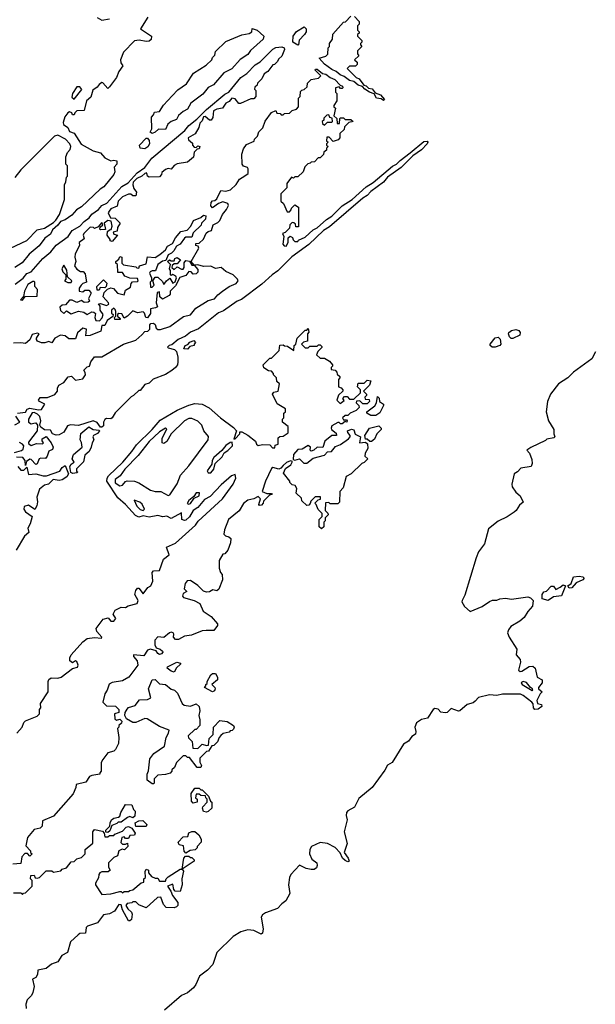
# Model space of a CAD drawing. Extents: x 1966327 to 2147849, y 395140 to 552178.
# Tile 236 of 256: x 2068306 to 2072214, y 499734 to 506416. Entities that reach past the tile are written whole.
import ezdxf

# ---------------------------------------------------------------- set-up
doc = ezdxf.new("R2010")
doc.units = 0

msp = doc.modelspace()

# ---------------------------------------------------------------- linework, layer by layer
at = {"layer": '0CON20XD'}
for points in [[(2069177.1, 506432.9), (2069127.5, 506355), (2069200, 506305), (2069198.3, 506281.7), (2069185, 506270), (2069165, 506267.5), (2069116.7, 506276.7), (2069085, 506273.3), (2069011.2, 506195), (2068990, 506145), (2068993, 506123), (2069007, 506103), (2068980, 506065), (2068962.5, 506025), (2068915, 505960), (2068905, 505950), (2068871.7, 505988.3), (2068865, 505990), (2068845, 505977.5), (2068831.7, 505958.3), (2068802.1, 505937.9), (2068788.3, 505891.7), (2068760, 505865), (2068745, 505800), (2068695, 505797.5), (2068680, 505785), (2068675, 505770), (2068665, 505770), (2068660, 505785), (2068645, 505790), (2068632.5, 505785), (2068613, 505757), (2068600.7, 505719.3), (2068603.3, 505705), (2068632.5, 505685), (2068645, 505657.5), (2068676.2, 505646.2), (2068722.8, 505572.8), (2068805, 505525.7), (2068855, 505512.5), (2068885, 505480), (2068925, 505457.5), (2068945, 505462.5), (2068965, 505457.5), (2068966, 505435), (2068946.7, 505415), (2068951.1, 505385), (2068946.4, 505365), (2068876.9, 505283.1), (2068853, 505267), (2068725, 505145.6), (2068691.4, 505125), (2068660.8, 505089.2), (2068615, 505057.8), (2068582.3, 505047.7), (2068565, 505021.2), (2068529.5, 504990.5), (2068515, 504961.4), (2068477.4, 504932.6), (2068438.4, 504881.6), (2068370, 504825), (2068323.2, 504766.8), (2068273.1, 504735)], [(2068831.7, 506431.7), (2068865, 506412.5), (2068915, 506422.5)], [(2070775, 505867.5), (2070759.2, 505879.2), (2070728.8, 505885), (2070713.8, 505913.8), (2070680, 505925), (2070650, 505945), (2070634, 505964), (2070605, 505972), (2070575, 505996.7), (2070544.5, 506004.5), (2070510, 506030), (2070481.5, 506041.5), (2070455, 506064), (2070425, 506077.5), (2070375, 506113.8), (2070340, 506155), (2070385, 506170), (2070398.3, 506181.7), (2070400, 506225), (2070410, 506235), (2070410, 506255), (2070430, 506285), (2070431.7, 506318.3), (2070505, 506400), (2070518.3, 506401.7), (2070555, 506440)], [(2070578.3, 506438.3), (2070610, 506405), (2070610, 506385), (2070600, 506375), (2070600, 506345), (2070610, 506335), (2070610, 506325), (2070600, 506315), (2070600, 506305), (2070630, 506275), (2070630, 506265), (2070620, 506255), (2070620, 506245), (2070630, 506235), (2070600, 506205), (2070600, 506185), (2070608.3, 506171.7), (2070580, 506145), (2070598.3, 506128.3), (2070598.3, 506111.7), (2070585, 506100), (2070545, 506100), (2070530, 506085), (2070590, 506025), (2070610, 506015), (2070642.5, 505972.5), (2070658.3, 505968.3), (2070675, 505952.5), (2070698.3, 505948.3), (2070720, 505920), (2070755.8, 505905.8), (2070782.5, 505875), (2070775, 505867.5)], [(2069205, 505643.3), (2069192.5, 505652.5), (2069202.5, 505675), (2069200, 505755), (2069215, 505770), (2069221.7, 505788.3), (2069255, 505792.5), (2069283.6, 505836.4), (2069340.7, 505899.3), (2069380.5, 505939.5), (2069438.3, 505981.7), (2069487, 506053), (2069573, 506107), (2069610, 506145), (2069615, 506160), (2069630, 506175), (2069635, 506200), (2069705, 506267.5), (2069815, 506313.3), (2069865, 506322.5), (2069882.5, 506335), (2069885, 506357.5), (2069918, 506345), (2069964.3, 506305), (2069959.5, 506285), (2069873.2, 506206.8), (2069855, 506179.4), (2069802.8, 506147.2), (2069746, 506084), (2069693.1, 506055), (2069622.5, 505975), (2069584.7, 505955.3), (2069548.8, 505911.2), (2069469.2, 505850.8), (2069445, 505808.6), (2069416.1, 505793.9), (2069383.3, 505766.7), (2069371.6, 505738.4), (2069333.9, 505726.1), (2069312.2, 505707.8), (2069295, 505671.5), (2069247.6, 505672.4), (2069225, 505652), (2069205, 505643.3)], [(2070195, 506242.5), (2070161.2, 506265), (2070162.5, 506305), (2070185, 506336.2), (2070237, 506367), (2070250, 506355), (2070250, 506335), (2070240, 506315), (2070203, 506277), (2070200, 506245), (2070195, 506242.5)], [(2068275, 504621.9), (2068328.9, 504661.1), (2068355, 504694.3), (2068384.6, 504705.4), (2068463.2, 504796.8), (2068518, 504842), (2068555, 504885.6), (2068634.6, 504945.4), (2068662.9, 504985), (2068715.6, 505014.4), (2068745, 505047.1), (2068778, 505072), (2068795, 505095.7), (2068840.9, 505129.1), (2068865, 505155.8), (2068898, 505172), (2068999.2, 505285), (2069041.7, 505308.3), (2069104, 505376), (2069155.8, 505414.2), (2069204.1, 505475.9), (2069426.7, 505663.3), (2069455, 505699.4), (2069509.7, 505740.3), (2069575, 505807.1), (2069698.9, 505911.1), (2069726.2, 505923.8), (2069808.1, 506025), (2069847.7, 506052.3), (2069905, 506110.6), (2069938.4, 506131.6), (2070025, 506215.7), (2070045, 506226.9), (2070085, 506231.4), (2070101.2, 506225), (2070103.3, 506215), (2070085, 506170), (2070065, 506150), (2070055, 506130), (2070037, 506113), (2070025, 506110), (2069990, 506065), (2069965, 506050), (2069950, 506015), (2069920, 505985), (2069918.3, 505971.7), (2069901.7, 505958.3), (2069900, 505945), (2069910, 505935), (2069910, 505895), (2069895, 505880), (2069875, 505880), (2069805, 505847.5), (2069795, 505847.5), (2069769.2, 505879.2), (2069746.7, 505883.3), (2069729.3, 505860.7), (2069705, 505850), (2069683.6, 505816.4), (2069645, 505810), (2069623.1, 505796.9), (2069616.4, 505753.6), (2069606.2, 505733.8), (2069593.9, 505733.9), (2069565, 505760), (2069555, 505756.7), (2069545, 505730), (2069530, 505715), (2069523.3, 505685), (2069498.3, 505641.7), (2069450, 505615), (2069451.7, 505601.7), (2069478.3, 505578.3), (2069480, 505565), (2069491.7, 505551.7), (2069505, 505550), (2069515, 505560), (2069530, 505555), (2069525, 505540), (2069511.7, 505538.3), (2069491.7, 505518.3), (2069486.4, 505483.6), (2069445, 505450), (2069375, 505437.5), (2069355, 505427.5), (2069335, 505402.5), (2069315, 505407.5), (2069295, 505400), (2069271.7, 505378.3), (2069270, 505365), (2069255, 505350), (2069185, 505347.5), (2069173.3, 505355), (2069172.5, 505365)], [(2069172.5, 505365), (2069167, 505377), (2069155, 505372.5), (2069135.6, 505354.4), (2069100.8, 505339.2), (2069076.4, 505313.6), (2069073.6, 505296.4), (2069080.8, 505270.8), (2069100, 505245), (2069095, 505220), (2069075, 505220), (2069061.7, 505231.7), (2069045, 505232.5), (2069005, 505213.8), (2068973.8, 505185), (2068968.3, 505151.7), (2068925, 505132.5), (2068913, 505117), (2068907.5, 505105), (2068921.7, 505071.7), (2068955, 505070), (2068987.5, 505035), (2068970, 505005), (2068968.3, 504981.7), (2068940, 504975), (2068945, 504960), (2068970, 504955), (2068935, 504910), (2068920, 504915), (2068920, 504925), (2068900, 504955), (2068901.7, 504978.3), (2068915, 504990), (2068928.3, 504991.7), (2068933.3, 505015), (2068928.3, 505048.3), (2068905, 505052.5), (2068880, 505035), (2068888.3, 504991.7), (2068855, 504990), (2068850, 504995), (2068851.7, 505008.3), (2068870, 505025), (2068865, 505040), (2068838.3, 505011.7), (2068815, 505000), (2068807, 505007), (2068785, 505007.5), (2068742.5, 504965), (2068737.5, 504955), (2068745, 504930), (2068710, 504905), (2068712.5, 504885), (2068683.6, 504826.4), (2068680, 504805), (2068687.5, 504775), (2068677.5, 504745), (2068695, 504722.5), (2068718.3, 504708.3), (2068738.3, 504708.3), (2068751.7, 504691.7), (2068760, 504635), (2068735, 504626.7), (2068722.5, 504615), (2068710, 504595), (2068710, 504575), (2068735, 504570), (2068748.3, 504581.7), (2068775, 504580), (2068790, 504565), (2068790, 504555), (2068772.5, 504525), (2068780, 504505), (2068771.7, 504498.3), (2068745, 504497.5), (2068725, 504510), (2068695, 504496.7), (2068662.3, 504512.3), (2068645, 504513.8), (2068618.3, 504481.7), (2068595, 504478.6), (2068578.6, 504465), (2068582.5, 504442.5), (2068605, 504422.5), (2068625, 504440), (2068655, 504420), (2068705, 504437.5), (2068741.7, 504431.7), (2068765, 504416.7), (2068795, 504433.3), (2068810.7, 504430.7), (2068821.7, 504421.7), (2068816.7, 504395), (2068822.5, 504375), (2068848.3, 504371.7), (2068867, 504393), (2068872.5, 504415), (2068852.5, 504445), (2068851.7, 504471.7), (2068841.7, 504488.3), (2068855, 504490), (2068895, 504477.5), (2068912.5, 504485), (2068910, 504495), (2068873.3, 504535), (2068880, 504565), (2068901.7, 504588.3), (2068925, 504596.7), (2068942.5, 504592.5), (2068969.3, 504559.3), (2069015, 504550), (2069025, 504580), (2069058.3, 504601.7), (2069063, 504627), (2069071.7, 504638.3), (2069105, 504640), (2069110, 504645), (2069105, 504660), (2069055, 504662.5), (2069020, 504675), (2069005, 504700), (2068971.7, 504701.7), (2068970, 504755), (2068960, 504765), (2068960, 504775), (2068978.3, 504791.7), (2068985, 504810), (2069000, 504805), (2069000, 504765), (2069011.7, 504751.7), (2069095, 504740), (2069101.7, 504731.7), (2069115, 504730), (2069120, 504745), (2069165, 504760), (2069175, 504807.5), (2069225, 504802), (2069258.3, 504821.7), (2069296.4, 504853.6), (2069310.7, 504879.3), (2069343, 504897), (2069363.8, 504936.2), (2069400.8, 504979.2), (2069443, 504987), (2069467.5, 505015), (2069487, 505053), (2069537, 505073), (2069555, 505090), (2069570, 505085), (2069567, 505063), (2069540, 505035), (2069538.3, 505021.7), (2069485, 504970), (2069475, 504940), (2069435, 504940), (2069425, 504933.3), (2069396.2, 504893.8), (2069370, 504880), (2069353, 504847), (2069337, 504833), (2069315, 504820), (2069298.3, 504781.7), (2069275, 504777.5), (2069244.2, 504755.8), (2069227.5, 504712.5), (2069205, 504712.5), (2069192.5, 504705), (2069187.5, 504695), (2069200, 504665), (2069200, 504645), (2069192.5, 504635), (2069195, 504600), (2069205, 504600), (2069220, 504615), (2069210, 504645), (2069225, 504670), (2069245, 504670), (2069275, 504640), (2069285, 504620), (2069302.5, 504645), (2069325, 504662.5), (2069345, 504627.5), (2069362.5, 504637.5), (2069370, 504665), (2069366.1, 504676.1), (2069345, 504687.5), (2069335, 504680), (2069330, 504685), (2069330, 504715), (2069322.5, 504725), (2069330, 504755), (2069310, 504775), (2069322.5, 504787.5), (2069335, 504780), (2069355, 504780), (2069360, 504795), (2069375, 504802.5), (2069397, 504787), (2069375, 504760), (2069355, 504760), (2069341.7, 504748.3), (2069340, 504735), (2069355, 504720), (2069375, 504740), (2069405, 504722.5), (2069416.4, 504723.6), (2069422.5, 504735), (2069423, 504767), (2069435, 504782.5), (2069458.3, 504778.3), (2069475, 504750), (2069490, 504750), (2069470, 504775), (2069522.5, 504865), (2069518.3, 504878.3), (2069502.5, 504885), (2069501.7, 504898.3), (2069525, 504900), (2069553, 504927), (2069571.7, 504968.3), (2069585, 504980), (2069607.5, 504985), (2069620, 505025), (2069650.7, 505039.3), (2069666.1, 505053.9), (2069682.5, 505095), (2069710.7, 505129.3), (2069723.3, 505155), (2069720, 505170), (2069685, 505180), (2069655, 505170), (2069615, 505140), (2069603.3, 505153.3), (2069606.7, 505175), (2069615, 505186.7), (2069631.7, 505188.3), (2069645, 505200), (2069671.7, 505258.3), (2069705, 505253.3), (2069738.3, 505261.7), (2069775, 505297.5), (2069797.5, 505335), (2069834, 505356), (2069857.5, 505372.5), (2069856.7, 505405), (2069852.5, 505412.5), (2069825, 505422.5), (2069817.5, 505435), (2069813.9, 505503.9), (2069825, 505540), (2069845, 505570), (2069898.3, 505591.7), (2069900, 505605), (2069920, 505625), (2069930, 505655), (2069957, 505683), (2069971.7, 505728.3), (2070015, 505787.5), (2070045, 505800), (2070051.7, 505781.7), (2070075, 505780), (2070081.7, 505771.7), (2070095, 505770), (2070105, 505780), (2070138.3, 505781.7), (2070155, 505800), (2070185, 505810), (2070200, 505825), (2070200, 505885), (2070210, 505895), (2070211.7, 505928.3), (2070221.7, 505938.3), (2070238.3, 505941.7), (2070258.3, 505961.7), (2070260, 505985), (2070285, 506010), (2070335, 506020), (2070350, 506035), (2070313, 506073), (2070315, 506080), (2070325, 506080), (2070361.7, 506051.7), (2070385, 506046.2), (2070413.3, 506023.3), (2070445, 506011.2), (2070481.7, 505971.7), (2070497.5, 505965), (2070500, 505955), (2070495, 505950), (2070485, 505950), (2070475, 505960), (2070450, 505955), (2070450, 505925), (2070460, 505915), (2070460, 505865), (2070440, 505835), (2070440, 505825), (2070450, 505815), (2070440, 505765), (2070460, 505745), (2070461.7, 505711.7), (2070478.3, 505711.7), (2070480, 505745), (2070485, 505750), (2070505, 505750), (2070515, 505740), (2070555, 505740), (2070570, 505725), (2070541.7, 505718.3), (2070511.7, 505688.3), (2070508.3, 505671.7), (2070480, 505645), (2070480, 505615), (2070468.3, 505601.7), (2070435, 505590), (2070408.3, 505618.3), (2070391.7, 505618.3), (2070390, 505595), (2070400, 505585), (2070390, 505575), (2070390, 505565), (2070400, 505555), (2070390, 505545), (2070388.3, 505531.7), (2070371.7, 505518.3), (2070368.3, 505501.7), (2070345, 505480), (2070331.7, 505478.3), (2070308.3, 505451.7), (2070285, 505450), (2070278.3, 505441.7), (2070261.7, 505438.3), (2070241.7, 505418.3), (2070230, 505385), (2070195, 505350), (2070175, 505350), (2070165, 505340), (2070151.7, 505348.3), (2070120, 505305), (2070120, 505275), (2070095, 505250), (2070080, 505235), (2070080, 505185), (2070098.3, 505168.3), (2070121.7, 505111.7), (2070138.3, 505111.7), (2070150, 505125), (2070151.7, 505138.3), (2070175, 505160), (2070200, 505145), (2070198.3, 505011.7), (2070181.7, 505011.7), (2070178.3, 505028.3), (2070168.3, 505038.3), (2070155, 505040), (2070140, 505025), (2070138.3, 505001.7), (2070108.3, 504971.7), (2070090, 504965), (2070100, 504945), (2070093, 504893), (2070101.7, 504881.7), (2070115, 504880), (2070130, 504905), (2070130, 504935), (2070141.7, 504948.3), (2070158.3, 504938.3), (2070161.7, 504921.7), (2070175, 504910), (2070195, 504910), (2070200, 504920), (2070245, 504940), (2070298.8, 504991.2), (2070325, 505003.3), (2070388.8, 505061.2), (2070425, 505083.8), (2070496.1, 505153.9), (2070563.3, 505195), (2070658.1, 505281.9), (2070705, 505312.5), (2070837.5, 505422.5), (2070865, 505436.2), (2070888.5, 505461.5), (2070958.2, 505511.8), (2071049.1, 505590.9), (2071072.2, 505592.2), (2071078.1, 505585), (2071073.1, 505575), (2071035, 505532.7), (2070975, 505493.3), (2070947.8, 505465), (2070895, 505414.4), (2070802.7, 505347.3), (2070775, 505313.5), (2070689.7, 505250.3), (2070665.8, 505224.2), (2070634.7, 505205.3), (2070408.9, 505011.1), (2070368.1, 504985), (2070270.3, 504889.7), (2070154, 504806), (2070059.1, 504710.9), (2070020, 504685), (2069949.3, 504620.7), (2069812.2, 504517.8), (2069782.5, 504505), (2069690.4, 504439.6), (2069655, 504426.5), (2069521.1, 504318.9), (2069465, 504296.5), (2069431.1, 504268.9), (2069382, 504245), (2069339.7, 504210.3), (2069320, 504205), (2069310, 504195), (2069315, 504190), (2069357, 504177), (2069370, 504165), (2069380, 504125), (2069380, 504095), (2069376.7, 504075), (2069363, 504057), (2069340, 504035), (2069295, 504007.5), (2069213, 503977), (2069185, 503950), (2069155, 503940), (2069125, 503900), (2069115, 503900), (2069080, 503865), (2069063.6, 503856.4), (2068955, 503747.5), (2068935, 503713.3), (2068925, 503706.7), (2068895, 503708.8), (2068885, 503703.3), (2068876.2, 503685), (2068875, 503660), (2068865, 503650), (2068855, 503650), (2068833, 503683), (2068805, 503694), (2068705, 503662.5), (2068652.3, 503667.7), (2068630.3, 503659.7), (2068605, 503616.7), (2068575, 503598.8), (2068555, 503596), (2068530, 503605), (2068515, 503630), (2068475, 503633.3), (2068450.3, 503650.3), (2068442.5, 503665), (2068449.2, 503695), (2068444, 503724), (2068428.3, 503738.3), (2068405, 503750), (2068391.7, 503748.3), (2068366.2, 503705), (2068366.7, 503685), (2068385, 503674), (2068401.7, 503678.3)], [(2068675, 505877.5), (2068727.5, 505942.5), (2068715, 505961.2), (2068695, 505961.2), (2068663.8, 505915), (2068661.2, 505891.2), (2068675, 505877.5)], [(2070375, 505700), (2070395, 505720), (2070425, 505720), (2070430, 505725), (2070428.3, 505748.3), (2070411.7, 505751.7), (2070405, 505770), (2070391.7, 505768.3), (2070371.7, 505748.3), (2070370, 505735), (2070360, 505725), (2070361.7, 505711.7), (2070375, 505700)], [(2068205, 504847.5), (2068355, 504917.5), (2068425, 504990), (2068475, 505002.5), (2068535, 505040), (2068552.5, 505055), (2068576.7, 505095), (2068610, 505195), (2068610, 505295), (2068620, 505315), (2068623, 505347), (2068630, 505355), (2068630, 505425), (2068620, 505435), (2068620, 505485), (2068630, 505515), (2068650, 505535), (2068652.5, 505555), (2068646.7, 505575), (2068616.2, 505605), (2068565, 505633.3), (2068543.6, 505626.4), (2068315, 505397.5), (2068273.3, 505345)], [(2069155, 505540.8), (2069124.7, 505544.7), (2069119.4, 505565), (2069165, 505613.3), (2069175, 505613.3), (2069185, 505597.5), (2069187.9, 505575), (2069175.3, 505554.7), (2069155, 505540.8)], [(2068292.5, 503745), (2068345, 503753.3), (2068357, 503773), (2068375, 503780), (2068435, 503767.5), (2068455, 503771.4), (2068477.5, 503807.5), (2068440, 503825), (2068433.3, 503835), (2068445, 503852.5), (2068495, 503852.5), (2068545, 503872.5), (2068562.5, 503895), (2068563.6, 503916.4), (2068572.5, 503935), (2068605, 503953.3), (2068635, 503993.3), (2068657, 503997), (2068685, 503970), (2068735, 503978.8), (2068752.5, 504005), (2068751.7, 504021.7), (2068741.7, 504038.3), (2068765, 504060), (2068780, 504065), (2068790, 504095), (2068815, 504127.5), (2068865, 504127.5), (2069010, 504215), (2069095, 504242.5), (2069135, 504277.5), (2069155, 504300), (2069177, 504303), (2069190, 504315), (2069190, 504345), (2069197.5, 504355), (2069215, 504355.8), (2069225, 504348.8), (2069233, 504323), (2069243, 504313), (2069263.3, 504313.3), (2069325, 504333.8), (2069418.3, 504401.7), (2069466.4, 504413.6), (2069501.7, 504458.3), (2069585, 504510), (2069629.1, 504520.9), (2069650.5, 504549.5), (2069682.5, 504575), (2069727.5, 504605), (2069775, 504626), (2069788.8, 504645), (2069785.8, 504655.8), (2069755, 504683.8), (2069705, 504706.7), (2069673.9, 504733.9), (2069635, 504728.8), (2069605, 504744), (2069555, 504740.8), (2069515, 504753.3), (2069490, 504750), (2069515, 504720), (2069515, 504702.5), (2069505, 504692.5), (2069485, 504690), (2069470, 504705), (2069455, 504707.5), (2069435, 504680), (2069393.6, 504666.4), (2069365, 504610), (2069327.5, 504575), (2069327, 504553), (2069320, 504545), (2069275, 504520), (2069257.5, 504535), (2069255, 504570), (2069240, 504565), (2069233.8, 504495), (2069241.7, 504468.3), (2069229.3, 504460.7), (2069193.3, 504455), (2069193.3, 504423.3), (2069175, 504393.8), (2069163.3, 504395), (2069154, 504424), (2069145, 504433.3), (2069105, 504427.5), (2069075, 504440), (2069037.5, 504405), (2069015, 504390), (2068999.3, 504419.3), (2068978.3, 504421.7), (2068970, 504415), (2068970, 504405), (2068988.3, 504388.3), (2068988.3, 504381.7), (2068951.7, 504381.7), (2068950, 504395), (2068960, 504405), (2068960, 504435), (2068955, 504450), (2068945, 504457.5), (2068930, 504445), (2068930, 504425), (2068940, 504415), (2068938.3, 504401.7), (2068900, 504375), (2068885, 504340), (2068865, 504340), (2068856.4, 504303.6), (2068785, 504272.5), (2068755, 504270), (2068760, 504315), (2068735, 504322.5), (2068699.3, 504290.7), (2068685, 504250), (2068640.7, 504250.7), (2068615, 504271.2), (2068583.6, 504276.4), (2068544, 504256), (2068525, 504222.5), (2068505, 504232.5), (2068476.7, 504223.3), (2068453.9, 504223.9), (2068427.5, 504235), (2068420, 504245), (2068421.2, 504255), (2068437.5, 504285), (2068428.3, 504288.3), (2068390.9, 504279.1), (2068375.7, 504244.3), (2068345, 504218.8), (2068315, 504223.8), (2068265, 504220)], [(2068655, 504633.3), (2068660, 504645), (2068631.7, 504671.7), (2068627, 504717), (2068605, 504750), (2068592.5, 504725), (2068600, 504705), (2068620, 504685), (2068620, 504655), (2068610, 504645), (2068633.9, 504633.9), (2068655, 504633.3)], [(2068325, 504513.3), (2068342.5, 504537.5), (2068425, 504540), (2068426.4, 504586.4), (2068410, 504605), (2068410, 504635), (2068405, 504640), (2068395, 504640), (2068361.7, 504618.3), (2068338.8, 504575), (2068331.7, 504538.3), (2068312.5, 504515), (2068325, 504513.3)], [(2068845, 504580), (2068831.7, 504581.7), (2068830, 504605), (2068875, 504650), (2068897.5, 504627.5), (2068892.5, 504605), (2068885, 504597.5), (2068851.7, 504598.3), (2068845, 504580)], [(2068286.2, 501575), (2068323.3, 501615), (2068333.9, 501646.1), (2068345, 501657.5), (2068425, 501690), (2068440, 501705), (2068440, 501735), (2068450, 501745), (2068447.5, 501775), (2068500, 501855), (2068500, 501925), (2068505, 501938), (2068520.9, 501949.1), (2068565, 501946.7), (2068587, 501953), (2068665, 502013.3), (2068697.7, 502022.3), (2068703.8, 502036.2), (2068695, 502061.2), (2068684.2, 502065.8), (2068665, 502052.5), (2068647.5, 502065), (2068646.7, 502085), (2068656.2, 502105), (2068735, 502193.8), (2068764.3, 502215.7), (2068815, 502224.3), (2068861.7, 502218.3), (2068863.3, 502225), (2068830, 502265), (2068825.9, 502284.1), (2068872.6, 502347.4), (2068907.3, 502357.3), (2068925, 502333.3), (2068945, 502333.3), (2068958.3, 502351.7), (2068941.2, 502381.2), (2068955, 502408.8), (2068995, 502430), (2069025, 502427.5), (2069041.7, 502438.3), (2069103.3, 502455), (2069111.2, 502475), (2069088.8, 502515), (2069095, 502542.5), (2069105, 502557.5), (2069115, 502557.5), (2069145, 502520), (2069177, 502563), (2069196.7, 502575), (2069210, 502605), (2069206.7, 502665), (2069215, 502676), (2069255, 502677.5), (2069282.5, 502755), (2069320, 502785), (2069303.9, 502836.1), (2069365, 502862.5), (2069500.4, 502985), (2069517.4, 503012.6), (2069682.1, 503165), (2069756.4, 503265), (2069772.9, 503305), (2069769.1, 503329.1), (2069745, 503320), (2069675, 503259.7), (2069598.9, 503181.1), (2069560.5, 503159.5), (2069515, 503106), (2069484.1, 503085.9), (2069458.8, 503041.2), (2069435, 503020), (2069425, 503016.7), (2069407.5, 503025), (2069405, 503070), (2069335, 503032), (2069305, 503047.5), (2069278.3, 503041.7), (2069245, 503052), (2069185, 503040), (2069145, 503048), (2069115, 503040.4), (2069092.5, 503052.5), (2069025.5, 503125.5), (2068972.2, 503172.2), (2068898.4, 503285), (2068899.3, 503305), (2068909, 503321), (2069007.5, 503412.5), (2069068.2, 503485), (2069098.4, 503531.6), (2069205, 503635.4), (2069260.7, 503699.3), (2069374.8, 503765.2), (2069455, 503800.7), (2069495, 503811.4), (2069545, 503807.8), (2069592, 503782), (2069668.9, 503715), (2069758.3, 503648.3), (2069777.5, 503625), (2069760, 503570), (2069769.3, 503570.7), (2069800, 503605), (2069801.7, 503618.3), (2069815, 503620), (2069855, 503597.5), (2069906.4, 503556.4), (2069913.8, 503535), (2069925, 503527.5), (2069955, 503532.5), (2070005, 503530), (2070021.7, 503511.7), (2070038.3, 503511.7), (2070041.7, 503528.3), (2070060, 503535), (2070061.7, 503578.3), (2070073, 503587), (2070095, 503590), (2070128.3, 503611.7), (2070130, 503655), (2070090, 503685), (2070090, 503705), (2070100, 503715), (2070100, 503745), (2070110, 503755), (2070110, 503775), (2070055, 503810), (2070022.5, 503875), (2070031.7, 503888.3), (2070060, 503895), (2070070, 503945), (2070051.7, 503961.7), (2070050, 503985), (2070030, 504005), (2070030, 504015), (2070015, 504030), (2069995, 504032.5), (2069963, 504053), (2069960, 504075), (2069971.7, 504088.3), (2070005, 504120), (2070015, 504120), (2070068.3, 504171.7), (2070071.7, 504208.3), (2070095, 504210), (2070103, 504203), (2070125, 504200), (2070168.3, 504171.7), (2070170, 504205), (2070180, 504215), (2070190, 504255), (2070245, 504310), (2070255, 504310), (2070265, 504320), (2070270, 504295), (2070260, 504285), (2070260, 504235), (2070233, 504227), (2070220, 504215), (2070245, 504190), (2070265, 504190), (2070275, 504200), (2070325, 504200), (2070335, 504210), (2070345, 504210), (2070358.3, 504198.3), (2070358.3, 504191.7), (2070330, 504165), (2070321.7, 504141.7), (2070345, 504120), (2070375, 504120), (2070409.3, 504099.3), (2070430, 504075), (2070430, 504065), (2070420, 504055), (2070421.7, 504041.7), (2070448.3, 504038.3), (2070460, 504025), (2070461.7, 504011.7), (2070480, 503995), (2070480, 503985), (2070470, 503975), (2070470, 503925), (2070488.3, 503918.3), (2070500, 503905), (2070500, 503895), (2070471.7, 503868.3), (2070460, 503835), (2070481.7, 503811.7), (2070508.3, 503831.7), (2070500, 503845), (2070511.7, 503858.3), (2070528.3, 503858.3), (2070545, 503840), (2070575, 503840), (2070620, 503885), (2070620, 503905), (2070600, 503925), (2070605, 503950), (2070645, 503950), (2070665, 503970), (2070690, 503965), (2070680, 503935), (2070640, 503895), (2070660, 503875), (2070660, 503865), (2070650, 503855), (2070651.7, 503841.7), (2070678.3, 503838.3), (2070680, 503825), (2070665, 503810), (2070635, 503810), (2070615, 503830), (2070591.7, 503828.3), (2070590, 503815), (2070608.3, 503798.3), (2070610, 503785), (2070590, 503765), (2070550, 503745), (2070535, 503730), (2070515, 503730), (2070497.5, 503715), (2070505, 503700), (2070525, 503700), (2070530, 503695), (2070527.5, 503685), (2070515, 503690), (2070495, 503673.3), (2070485, 503672.5), (2070475, 503682.5), (2070465, 503683.3), (2070425, 503660), (2070420, 503645), (2070424, 503635), (2070455, 503610), (2070457.5, 503595), (2070425, 503593.8), (2070377.5, 503555), (2070365, 503513.3), (2070325, 503516.2), (2070302.5, 503495), (2070285, 503487.5), (2070277.5, 503495), (2070280, 503515), (2070265, 503526.7), (2070225, 503501.2), (2070195, 503500)], [(2071655, 504252.7), (2071643.1, 504253.1), (2071631.4, 504265), (2071623.8, 504285), (2071626.2, 504293.8), (2071644.1, 504305.9), (2071675, 504313.8), (2071695, 504306.7), (2071703.1, 504293.1), (2071700.6, 504275), (2071655, 504252.7)], [(2069445, 504180), (2069421.7, 504181.7), (2069430, 504205), (2069448.3, 504211.7), (2069461.7, 504228.3), (2069488.3, 504238.3), (2069500, 504225), (2069490, 504215), (2069490, 504205), (2069461.7, 504198.3), (2069445, 504180)], [(2071535, 504194.6), (2071513.3, 504195), (2071501.2, 504205), (2071500, 504215), (2071535, 504256.2), (2071555, 504261.2), (2071567.4, 504247.4), (2071573.5, 504215), (2071565, 504204.6), (2071535, 504194.6)], [(2072215, 504162), (2072190.6, 504115), (2072066.7, 504023.3), (2072026.5, 503985), (2071964.5, 503945), (2071909.1, 503875), (2071888.9, 503825), (2071881.2, 503755), (2071896.7, 503695), (2071932.5, 503635), (2071932.5, 503605), (2071940, 503585), (2071931.7, 503578.3), (2071885, 503568.8), (2071875, 503560), (2071776.4, 503513.6), (2071750, 503495), (2071767.5, 503475), (2071782, 503432), (2071786.2, 503405), (2071777.5, 503385), (2071708.3, 503371.7), (2071685, 503346.7), (2071662.5, 503335), (2071647.5, 503265), (2071650, 503245), (2071675, 503210), (2071703.3, 503185), (2071725, 503142.5), (2071698.3, 503121.7), (2071676.2, 503085), (2071663.8, 503075), (2071615, 503041.2), (2071555, 503012.9), (2071489.8, 502960.2), (2071460.9, 502859.1), (2071421.8, 502805), (2071404.6, 502765), (2071328.5, 502511.5), (2071309.5, 502475), (2071308.9, 502465), (2071325, 502433.8), (2071365, 502400), (2071445, 502434), (2071495, 502468), (2071515, 502476), (2071545, 502476.7), (2071566.2, 502486.2), (2071605, 502490.8), (2071645, 502483.1), (2071755, 502500), (2071775, 502492), (2071791.2, 502475), (2071787.1, 502435), (2071755, 502400), (2071729.9, 502360.1), (2071700.8, 502335), (2071641.2, 502298.8), (2071624, 502275), (2071618, 502255), (2071629.2, 502225), (2071680.6, 502145), (2071676.2, 502105), (2071702.9, 502075), (2071705.6, 502055), (2071692.2, 502002.2), (2071703.5, 501993.5), (2071715, 501994.4), (2071765, 502026), (2071789.5, 502029.5), (2071806.7, 502015), (2071820, 501955), (2071852.5, 501935), (2071852.5, 501915), (2071827.5, 501885), (2071827.5, 501875), (2071852.5, 501855), (2071838.6, 501841.4), (2071817.5, 501795), (2071822.5, 501775), (2071848.3, 501768.3), (2071850, 501755), (2071825, 501736.7), (2071802.5, 501735), (2071793.8, 501745), (2071792, 501772), (2071783.8, 501785), (2071725, 501830.8), (2071705, 501838), (2071585, 501839.6), (2071545, 501830.8), (2071495, 501834.6), (2071420, 501815), (2071397.7, 501792.3), (2071385, 501780.9), (2071345, 501768.1), (2071295, 501724.5), (2071285, 501722.5), (2071235, 501742.2), (2071208, 501715), (2071195, 501711.9), (2071165.7, 501715.7), (2071147.8, 501737.8), (2071125, 501741.4), (2071112.9, 501735), (2071075, 501676), (2071035, 501667.5), (2071000, 501645), (2070988, 501615), (2070995.8, 501585), (2070992.5, 501567.5), (2070967.9, 501552.1), (2070945, 501519.2), (2070911.6, 501498.4), (2070834.7, 501375.3), (2070802.9, 501357.1), (2070786.2, 501323.8), (2070699.1, 501205), (2070608.7, 501131.3), (2070579, 501071), (2070535, 501046.8), (2070524.7, 501035), (2070522.3, 501015), (2070528.8, 500985), (2070510, 500905), (2070529.6, 500825), (2070508, 500765), (2070536.9, 500725), (2070543.8, 500705), (2070535, 500700), (2070515, 500709.5), (2070498.1, 500725), (2070481.1, 500761.1), (2070448.8, 500798.8), (2070395.3, 500825.3), (2070345, 500832.9), (2070287.5, 500805), (2070275.6, 500785), (2070273.1, 500755), (2070288.9, 500718.9), (2070322.9, 500695), (2070325.6, 500675), (2070320.5, 500659.5), (2070305, 500647.8), (2070285, 500648.2), (2070250, 500655), (2070205, 500678), (2070146.2, 500615), (2070137.2, 500595), (2070130.4, 500545), (2070140, 500485), (2070113, 500437), (2070085, 500416.7), (2070057.5, 500385), (2069975, 500354.4), (2069955, 500341.9), (2069945, 500326), (2069958.1, 500245), (2069953.9, 500216.1), (2069945, 500210), (2069895.3, 500235.3), (2069855, 500240.3), (2069808.1, 500225), (2069755, 500194), (2069645, 500086.5), (2069616.6, 500005), (2069582.1, 499965), (2069526.5, 499925), (2069502, 499868), (2069485.5, 499845), (2069445, 499812.5), (2069405.5, 499794.5), (2069289.1, 499695)], [(2070725, 503730), (2070691.1, 503731.1), (2070662.5, 503745), (2070662.5, 503755), (2070716.7, 503795), (2070727.5, 503815), (2070735, 503860), (2070747, 503847), (2070750, 503825), (2070776.7, 503806.7), (2070777, 503797), (2070751.3, 503748.7), (2070725, 503730)], [(2068274.2, 503665.8), (2068307.5, 503685), (2068280, 503725)], [(2068401.7, 503678.3), (2068415, 503680), (2068427.5, 503665), (2068424, 503625), (2068365, 503550), (2068365, 503540), (2068385, 503527.5), (2068419.3, 503540.7), (2068461.7, 503538.3), (2068467.5, 503545), (2068458.3, 503558.3), (2068458.3, 503571.7), (2068485, 503587.5), (2068520, 503545), (2068533.3, 503515), (2068530, 503500), (2068505, 503487.5), (2068493.8, 503455), (2068480.7, 503439.3), (2068449.3, 503440.7), (2068437.5, 503435), (2068425, 503402.5), (2068415, 503397.5), (2068385, 503432.5), (2068375, 503433.3), (2068351.7, 503418.3), (2068345, 503390), (2068342.5, 503425), (2068326.7, 503445), (2068285, 503447.5)], [(2069315, 503186.7), (2069325, 503192.5), (2069375, 503266.7), (2069396.9, 503325), (2069455, 503389.2), (2069585.8, 503565), (2069588.2, 503588.2), (2069556, 503625), (2069542, 503665), (2069515, 503690.8), (2069475, 503708.8), (2069455, 503708.8), (2069425, 503693.1), (2069334.6, 503605.4), (2069305.4, 503554.6), (2069285, 503539.2), (2069274.4, 503544.4), (2069274.5, 503574.5), (2069305, 503640), (2069295, 503643.3), (2069255, 503620), (2069185, 503554.6), (2069110.6, 503459.4), (2069020.5, 503365), (2068989.3, 503320.7), (2068955, 503295.5), (2068955, 503272.2), (2068985, 503251.9), (2069005, 503256.2), (2069025, 503282.5), (2069035, 503286.7), (2069085, 503283.3), (2069114, 503274), (2069195, 503222.5), (2069225, 503213.3), (2069265, 503213.3), (2069315, 503186.7)], [(2070195, 503500), (2070166.2, 503465), (2070162.5, 503432.5), (2070175, 503427.5), (2070206.4, 503436.4), (2070235, 503406.7), (2070255, 503406.7), (2070299.3, 503440.7), (2070375, 503460), (2070395, 503483.3), (2070423.6, 503486.4), (2070451.2, 503518.8), (2070485, 503533.8), (2070538.3, 503571.7), (2070550, 503585), (2070550, 503595), (2070533.3, 503615), (2070532.5, 503625), (2070558.3, 503638.3), (2070573.6, 503633.6), (2070583.6, 503603.6), (2070620, 503585), (2070613.6, 503543.6), (2070655, 503550), (2070667.5, 503537.5), (2070670, 503505), (2070652.5, 503475), (2070650, 503455), (2070670, 503435), (2070645, 503410), (2070630, 503405), (2070556.4, 503333.6), (2070523, 503317), (2070501.7, 503238.3), (2070480, 503215), (2070478.3, 503141.7), (2070465, 503130), (2070415, 503130), (2070405, 503140), (2070381.7, 503138.3), (2070380, 503085), (2070398.3, 503068.3), (2070400, 503055), (2070380, 503035), (2070380, 503015), (2070370, 503005), (2070370, 502975), (2070355, 502960), (2070340, 502975), (2070340, 503025), (2070360, 503045), (2070360, 503065), (2070331.7, 503091.7), (2070320, 503125), (2070310, 503135), (2070331.7, 503158.3), (2070348.3, 503161.7), (2070348.3, 503178.3), (2070311.7, 503178.3), (2070281.7, 503148.3), (2070278.3, 503131.7), (2070268.3, 503121.7), (2070255, 503120), (2070221.7, 503151.7), (2070218.3, 503168.3), (2070183, 503203), (2070187.5, 503235), (2070177.5, 503255), (2070155, 503260), (2070140, 503275), (2070140, 503285), (2070098.3, 503338.3), (2070110.7, 503369.3), (2070147.5, 503395), (2070158.3, 503418.3), (2070145, 503422.5), (2070118.3, 503411.7), (2070095, 503390), (2070078.3, 503371.7), (2070065, 503366.7), (2070025, 503377.5), (2070015, 503370), (2069974, 503285), (2069952.5, 503215), (2069985, 503200), (2070015, 503200), (2070020, 503195), (2070001.7, 503188.3), (2069961.7, 503148.3), (2069960, 503135), (2069948.3, 503121.7), (2069935, 503120), (2069930, 503125), (2069940, 503165), (2069925, 503180), (2069896.2, 503163.8), (2069855, 503156), (2069825, 503133.8), (2069795.9, 503084.1), (2069724, 503025), (2069697.5, 502955), (2069692.5, 502925), (2069703, 502913), (2069727, 502907), (2069740, 502895), (2069737.5, 502865), (2069720, 502815), (2069698.3, 502791.7), (2069685, 502790), (2069660, 502745), (2069660, 502695), (2069670, 502665), (2069681.7, 502651.7), (2069682.5, 502615), (2069659.3, 502550.7), (2069645, 502540), (2069616.4, 502546.4), (2069595, 502533.3), (2069575, 502531.2), (2069555, 502536.7), (2069515, 502576.2), (2069465, 502609.2), (2069442.5, 502607.5), (2069430.5, 502589.5), (2069423.3, 502553.3), (2069440, 502535), (2069415, 502522.5), (2069412, 502505), (2069418.8, 502495), (2069490, 502475), (2069530, 502455), (2069551.7, 502401.7), (2069606.7, 502365), (2069650, 502315), (2069650, 502305), (2069625, 502270), (2069571.7, 502271.7), (2069545, 502267.5), (2069471.7, 502238.3), (2069425, 502232.5), (2069385, 502210), (2069365, 502210), (2069350, 502225), (2069352.5, 502245), (2069347.5, 502255), (2069335, 502258.8), (2069322.5, 502255), (2069285, 502223.3), (2069243, 502227), (2069224.2, 502205), (2069224.2, 502174.2), (2069233.3, 502153.3), (2069260, 502145), (2069275, 502130), (2069277, 502123), (2069268.3, 502111.7), (2069255, 502107.5), (2069243.3, 502115), (2069233.3, 502133.3), (2069195, 502143.8), (2069175, 502136.7), (2069150, 502100), (2069080, 502105), (2069080, 502095), (2069104, 502065), (2069108.8, 502035), (2069046.2, 501955), (2069005, 501928.8), (2068935, 501918.6), (2068913, 501907), (2068900, 501865), (2068885, 501840), (2068870, 501785), (2068895, 501760), (2068957, 501757), (2068980, 501735), (2068980, 501715), (2068950, 501705), (2068951.7, 501671.7), (2068962.5, 501662.5), (2068985, 501670), (2069000, 501655), (2068998.3, 501641.7), (2068980, 501625), (2068980, 501615), (2068970, 501605), (2068980, 501545), (2068977, 501503), (2068956.4, 501463.6), (2068945, 501452.5), (2068905, 501440), (2068870, 501395), (2068860, 501375), (2068860, 501315), (2068850, 501305), (2068850, 501295), (2068795, 501287.5), (2068780.7, 501279.3), (2068755, 501242.5), (2068690, 501225), (2068687.5, 501205), (2068668.3, 501161.7), (2068585, 501067.5), (2068535, 501010), (2068461.7, 500978.3), (2068458.3, 500941.7), (2068445, 500930), (2068405, 500920), (2068360, 500865), (2068348.3, 500808.3), (2068380, 500775), (2068380, 500765), (2068390, 500755), (2068375, 500740), (2068358.3, 500758.3), (2068341.7, 500758.3), (2068320, 500735), (2068315, 500690), (2068260, 500685)], [(2068667, 503337), (2068653.3, 503343.3), (2068647.5, 503385), (2068655, 503400), (2068677, 503413), (2068663.3, 503435), (2068672.5, 503465), (2068730, 503515), (2068726.4, 503546.4), (2068717.5, 503565), (2068721.7, 503608.3), (2068775, 503653.8), (2068805, 503635.8), (2068845, 503630), (2068847.5, 503625), (2068835, 503607.5), (2068806.4, 503593.6), (2068802.5, 503585), (2068810, 503565), (2068798.8, 503545), (2068792.5, 503515), (2068777.5, 503485), (2068749.3, 503460.7), (2068740, 503415), (2068693, 503367), (2068693, 503353), (2068700, 503345), (2068695, 503340), (2068667, 503337)], [(2070695, 503552.5), (2070682.5, 503552.5), (2070665, 503570), (2070655, 503570), (2070650, 503595), (2070680, 503645), (2070745, 503660), (2070760, 503645), (2070760, 503635), (2070730, 503605), (2070715, 503570), (2070695, 503552.5)], [(2068271.2, 503478.8), (2068317.8, 503492.2), (2068329.1, 503500.9), (2068334.2, 503525), (2068325.7, 503535.7), (2068305, 503545.8)], [(2069605, 503340), (2069623.3, 503365), (2069632.5, 503405), (2069680, 503450), (2069693.8, 503476.2), (2069718.3, 503491.7), (2069750, 503525), (2069748.3, 503548.3), (2069735, 503546.7), (2069705, 503525.8), (2069677.5, 503492.5), (2069624.6, 503445), (2069613.6, 503425), (2069611.2, 503398.8), (2069580, 503355), (2069585, 503341.2), (2069605, 503340)], [(2068293.9, 503383.9), (2068315, 503360), (2068335, 503360), (2068355, 503380), (2068365, 503330), (2068415, 503333.3), (2068465, 503320), (2068489.3, 503320.7), (2068578.3, 503351.7), (2068593.6, 503376.4), (2068615, 503390), (2068637.5, 503335), (2068625.9, 503314.1), (2068595, 503293.3), (2068575, 503290), (2068533.8, 503296.2), (2068502.5, 503265), (2068475, 503256.7), (2068440.7, 503229.3), (2068422.5, 503175), (2068427.5, 503145), (2068423, 503117), (2068408.3, 503091.7), (2068365, 503120.8), (2068337.1, 503112.9), (2068334.2, 503095), (2068345, 503076), (2068390, 503045), (2068377.5, 502995), (2068361.2, 502965), (2068367.5, 502935), (2068339.3, 502910.7), (2068283.3, 502815)], [(2069145, 503084.2), (2069154, 503095), (2069137.7, 503127.7), (2069122, 503142), (2069083.6, 503156.4), (2069100.5, 503115), (2069125, 503092.1), (2069145, 503084.2)], [(2069455, 503127.5), (2069465, 503132.5), (2069490, 503170), (2069525.8, 503184.2), (2069526.7, 503205), (2069503.8, 503205), (2069489.3, 503180.7), (2069455, 503152.5), (2069443.3, 503133.3), (2069455, 503127.5)], [(2072037.5, 502557.5), (2072027.5, 502575), (2072049.7, 502590.3), (2072065.4, 502634.6), (2072105, 502640), (2072130, 502635), (2072137.5, 502625), (2072130, 502615), (2072084.6, 502595.4), (2072055, 502560), (2072037.5, 502557.5)], [(2071895, 502474.2), (2071853.3, 502485), (2071854.2, 502515.8), (2071865, 502532.5), (2071882.5, 502537.5), (2071915, 502571.2), (2071930.7, 502570.7), (2071945, 502550), (2071975.9, 502564.1), (2071995, 502581.2), (2072012.5, 502575), (2071983.9, 502506.1), (2071931.2, 502498.8), (2071895, 502474.2)], [(2069355, 501987.5), (2069335, 501994), (2069307.5, 502015), (2069310, 502025), (2069373, 502057), (2069398.3, 502048.3), (2069398.3, 502041.7), (2069371.7, 502018.3), (2069355, 501987.5)], [(2069615, 501853.8), (2069560, 501885), (2069570, 501895), (2069570, 501905), (2069578.3, 501911.7), (2069580, 501925), (2069605, 501970), (2069615, 501980), (2069635, 501980), (2069650, 501955), (2069650, 501935), (2069610, 501905), (2069630, 501885), (2069632.5, 501875), (2069629.3, 501860.7), (2069615, 501853.8)], [(2069215, 501230), (2069205, 501230), (2069172.5, 501255), (2069172.5, 501295), (2069181.7, 501318.3), (2069190.7, 501399.3), (2069217.5, 501435), (2069290, 501485), (2069301.2, 501545), (2069317.5, 501575), (2069320, 501595), (2069255, 501620), (2069171.7, 501671.7), (2069155, 501672.5), (2069095, 501647.5), (2069075, 501647.5), (2069030.7, 501670.7), (2069020, 501695), (2069022.5, 501715), (2069035, 501737.5), (2069045, 501747.5), (2069089.3, 501760.7), (2069119.3, 501800.7), (2069175, 501802.5), (2069196.4, 501813.6), (2069181.2, 501875), (2069205, 501936.7), (2069225, 501938.8), (2069255, 501908), (2069295, 501903.3), (2069335, 501873.3), (2069356.7, 501865), (2069377.5, 501845), (2069410, 501775), (2069423, 501763), (2069465, 501757.5), (2069505, 501773.3), (2069525.6, 501755.6), (2069530, 501725), (2069522.5, 501695), (2069530, 501665), (2069530, 501625), (2069505, 501600), (2069495, 501600), (2069450, 501555), (2069451.7, 501541.7), (2069477, 501517), (2069481.7, 501471.7), (2069515, 501470), (2069545, 501500), (2069575, 501490), (2069588.3, 501491.7), (2069593, 501537), (2069620, 501565), (2069622.5, 501615), (2069665, 501660), (2069715, 501653.3), (2069757.5, 501625), (2069762.5, 501615), (2069758.3, 501601.7), (2069748.3, 501591.7), (2069735, 501590), (2069728.3, 501581.7), (2069688.3, 501571.7), (2069671.7, 501558.3), (2069660, 501545), (2069650, 501515), (2069625, 501490), (2069611.7, 501488.3), (2069588.3, 501451.7), (2069575, 501450), (2069530, 501405), (2069528.3, 501378.3), (2069540, 501355), (2069535, 501340), (2069511.7, 501341.7), (2069458.3, 501408.3), (2069445, 501410), (2069435, 501420), (2069415, 501420), (2069370, 501375), (2069358.3, 501341.7), (2069340, 501325), (2069340, 501315), (2069328.3, 501301.7), (2069295, 501292.5), (2069245, 501290), (2069220, 501265), (2069220, 501235), (2069215, 501230)], [(2071785, 501863.3), (2071790, 501865), (2071787.5, 501875), (2071773, 501883), (2071746.8, 501916.8), (2071725, 501923.8), (2071715, 501920), (2071711.2, 501915), (2071716.7, 501905), (2071785, 501863.3)], [(2069575, 501037.5), (2069555, 501042.5), (2069547.5, 501065), (2069550, 501075), (2069580, 501105), (2069580, 501125), (2069570, 501135), (2069568.3, 501148.3), (2069535, 501150), (2069525, 501160), (2069505, 501160), (2069500, 501135), (2069510, 501125), (2069510, 501105), (2069485, 501100), (2069473, 501113), (2069470, 501165), (2069495, 501200), (2069525, 501200), (2069535, 501190), (2069545, 501190), (2069587, 501147), (2069601.7, 501111.7), (2069610, 501105), (2069610, 501065), (2069585, 501042.5), (2069575, 501037.5)], [(2068905, 500900), (2068891.7, 500901.7), (2068890, 500915), (2068918.3, 500941.7), (2068920, 500965), (2068930, 500985), (2068945, 500997.5), (2068977, 501003), (2068985, 501010), (2068993.3, 501036.7), (2069025, 501090), (2069068.3, 501088.3), (2069080, 501055), (2069090, 501045), (2069088.3, 501011.7), (2069075, 501000), (2069055, 501007.5), (2069038.3, 501001.7), (2068995, 500970), (2068975, 500970), (2068965, 500960), (2068931.7, 500948.3), (2068918.3, 500911.7), (2068905, 500900)], [(2068265, 500490), (2068315, 500490), (2068325, 500480), (2068331.7, 500488.3), (2068345, 500490), (2068390, 500535), (2068390, 500575), (2068380, 500585), (2068383, 500607), (2068405, 500610), (2068411.7, 500591.7), (2068425, 500590), (2068440, 500595), (2068485, 500640), (2068525, 500640), (2068535, 500630), (2068585, 500640), (2068595, 500650), (2068625, 500660), (2068655, 500700), (2068677, 500703), (2068695, 500720), (2068725, 500730), (2068750, 500755), (2068750, 500785), (2068801.7, 500828.3), (2068802.5, 500905), (2068815, 500920), (2068868.3, 500908.3), (2068880, 500895), (2068885, 500870), (2068905, 500870), (2068915, 500880), (2068945, 500880), (2068951.7, 500888.3), (2069005, 500910), (2069030, 500935), (2069045, 500940), (2069068.3, 500928.3), (2069090, 500895), (2069085, 500882.5), (2069055, 500880), (2069045, 500860), (2069025, 500860), (2069015, 500870), (2069000, 500865), (2068993, 500833), (2069005, 500820), (2069025, 500820), (2069038.3, 500828.3), (2069040, 500805), (2069017, 500783), (2069002.5, 500787.5), (2068980, 500775), (2068969.3, 500740.7), (2068945, 500730), (2068910, 500695), (2068910, 500665), (2068920, 500645), (2068907, 500633), (2068865, 500632.5), (2068850, 500625), (2068843.3, 500615), (2068841.7, 500591.7), (2068820, 500555), (2068820, 500545), (2068865, 500480), (2068925, 500482.5), (2068985, 500500), (2068995, 500500), (2069005, 500490), (2069015, 500500), (2069045, 500500), (2069053, 500507), (2069075, 500510), (2069131.7, 500558.3), (2069148.3, 500561.7), (2069150, 500585), (2069160, 500595), (2069157.5, 500635), (2069165, 500650), (2069180, 500645), (2069180, 500625), (2069201.7, 500601.7), (2069225, 500590), (2069245, 500590), (2069255, 500570), (2069295, 500570), (2069300, 500585), (2069315, 500600), (2069395, 500650), (2069410, 500650), (2069420, 500725), (2069431.7, 500738.3), (2069455, 500740), (2069465, 500730), (2069475, 500730), (2069490, 500715), (2069490, 500705), (2069410, 500650), (2069417.5, 500637.5), (2069407.5, 500585), (2069410, 500545), (2069395, 500500), (2069361.7, 500501.7), (2069353, 500513), (2069345, 500550), (2069310, 500535), (2069332.5, 500502.5), (2069343, 500473), (2069380, 500425), (2069380, 500405), (2069370, 500395), (2069355, 500387.5), (2069301.7, 500391.7), (2069281.7, 500411.7), (2069265, 500460), (2069241.7, 500458.3), (2069165, 500387.5), (2069115, 500410), (2069095, 500430), (2069075, 500430), (2069067, 500423), (2069035, 500417.5), (2069027.5, 500405), (2069040.7, 500380.7), (2069065, 500360), (2069070, 500345), (2069065, 500310), (2069055, 500300), (2069045, 500300), (2069003.3, 500375), (2068995, 500410), (2068978.3, 500411.7), (2068950, 500365), (2068915, 500347.5), (2068875, 500340), (2068835, 500287.5), (2068767.5, 500265), (2068757.5, 500255), (2068753, 500217), (2068715, 500213.3), (2068702.5, 500205), (2068651.7, 500158.3), (2068630, 500085), (2068592.5, 500065), (2068565, 500022.5), (2068523, 500007), (2068485, 499977.5), (2068430, 499965), (2068426.7, 499935), (2068416.7, 499915), (2068393.8, 499905), (2068404, 499855), (2068396, 499815), (2068386.8, 499793.2), (2068357, 499763), (2068348.8, 499735), (2068350, 499705)], [(2069165, 500940), (2069095, 500940), (2069090, 500965), (2069115, 500980), (2069141.7, 500981.7), (2069170, 500955), (2069165, 500940)], [(2069435, 500760), (2069423, 500773), (2069418.3, 500808.3), (2069390, 500815), (2069382.5, 500835), (2069415, 500870), (2069448.3, 500871.7), (2069455, 500897.5), (2069475, 500907.5), (2069495, 500907.5), (2069522.5, 500885), (2069537.5, 500855), (2069537.5, 500835), (2069510, 500805), (2069510, 500795), (2069498.3, 500781.7), (2069463, 500777), (2069435, 500760)]]:
    msp.add_lwpolyline(points, dxfattribs=at)

doc.saveas('drawing.dxf')
